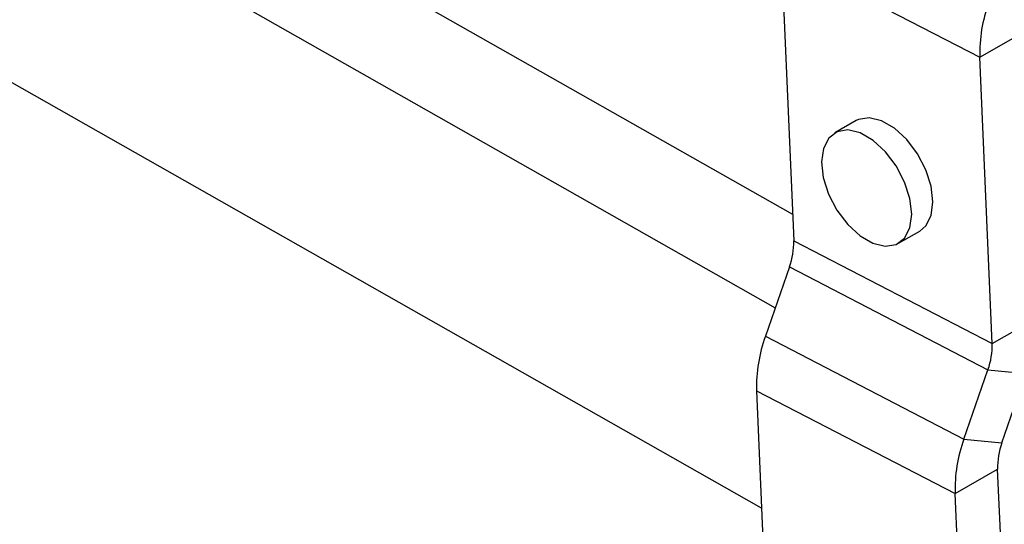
# Model space of a CAD drawing. Header units: millimetres. Extents: x 21 to 401, y 14 to 292.
# Tile 3 of 52: x 41 to 78, y 58 to 77. Entities that reach past the tile are written whole.
import ezdxf

# ---------------------------------------------------------------- set-up
doc = ezdxf.new("R2010")
doc.units = ezdxf.units.MM

msp = doc.modelspace()

# ---------------------------------------------------------------- linework, layer by layer
at = {"color": 7, "linetype": 'Continuous', "lineweight": 25}
for p, q in [((68.475548, 58.324626), (30.660407, 79.779709)), ((52.752915, 78.877712), (69.630179, 69.302099)), ((69.209112, 79.0086), (76.623952, 75.168042)), ((69.209112, 79.0086), (69.673149, 68.311559)), ((46.919116, 78.332883), (68.986533, 65.812547)), ((76.623952, 75.168042), (78.214942, 76.086502)), ((77.087989, 64.471001), (76.623952, 75.168042)), ((72.001421, 72.801653), (71.205926, 72.342423)), ((73.586982, 68.217869), (74.382477, 68.677099)), ((69.673149, 68.311559), (77.087989, 64.471001)), ((69.515177, 67.336214), (68.615843, 64.744129)), ((69.515177, 67.336214), (76.930016, 63.495657)), ((77.087989, 64.471001), (78.678979, 65.38946)), ((68.615843, 64.744129), (76.030684, 60.903571)), ((76.030684, 60.903571), (76.930016, 63.495657)), ((76.930016, 63.495657), (78.348674, 63.3501)), ((77.44934, 60.758019), (78.348674, 63.3501)), ((68.285538, 62.704774), (75.700378, 58.864216)), ((68.285538, 62.704774), (68.804, 50.753115)), ((76.030684, 60.903571), (77.44934, 60.758019)), ((75.700378, 58.864216), (77.291368, 59.782675)), ((77.809831, 47.831014), (77.291368, 59.782675)), ((76.218841, 46.912555), (75.700378, 58.864216))]:
    msp.add_line(p, q, dxfattribs=at)
at = {"color": 7, "linetype": 'Continuous', "lineweight": 25, "flags": 128}
for points in [[(74.382477, 68.677099), (74.60589, 68.867324), (74.806204, 69.254457), (74.87574, 69.761889), (74.808866, 70.348511), (74.610999, 70.966797), (74.298168, 71.566659), (73.895718, 72.099502), (73.436253, 72.522157), (72.956997, 72.800377), (72.496773, 72.911627), (72.092871, 72.846896), (72.001421, 72.801653)], [(70.712662, 71.257634), (70.779537, 70.671011), (70.977404, 70.052725), (71.290234, 69.452863), (71.692685, 68.92002), (72.15215, 68.49737), (72.631406, 68.219145), (73.091629, 68.107896), (73.495532, 68.172626), (73.810395, 68.408094), (74.010709, 68.795228), (74.080246, 69.302659), (74.013371, 69.889282), (73.815504, 70.507568), (73.502673, 71.10743), (73.100224, 71.640273), (72.640759, 72.062928), (72.161502, 72.341148), (71.701279, 72.452397), (71.297376, 72.387666), (70.982513, 72.152198), (70.782198, 71.765066), (70.712662, 71.257634)]]:
    msp.add_lwpolyline(points, dxfattribs=at)
at = {"color": 7, "linetype": 'Continuous', "lineweight": 25}
for centre, radius, start, end in [((82.197312, 75.311778), 5.575214, 160.1225699, 181.4773205), ((67.007649, 68.24281), 2.666386, 340.122568, 1.4774527), ((73.858861, 62.848516), 5.575176, 160.1225422, 181.4773915), ((74.422559, 64.402244), 2.666316, 340.122227, 1.4776701), ((81.273707, 59.007954), 5.575182, 160.1225264, 181.4773481), ((79.9569, 59.851416), 2.666418, 160.1226425, 181.4772546)]:
    msp.add_arc(centre, radius, start, end, dxfattribs=at)

doc.saveas('drawing.dxf')
